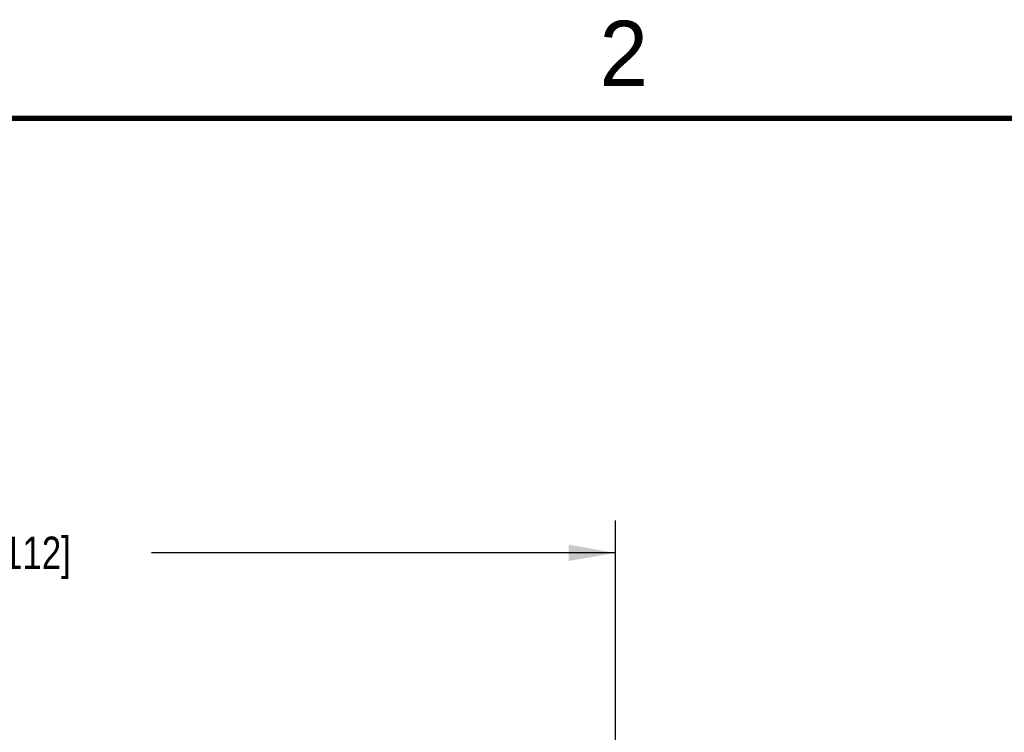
# Model space of a CAD drawing. Header units: inches. Extents: x 0 to 22, y 0 to 17.
# Tile 45 of 46: x 11.4 to 15.2, y 14.1 to 16.9. Entities that reach past the tile are written whole.
import ezdxf

# ---------------------------------------------------------------- set-up
doc = ezdxf.new("R2010")
doc.units = ezdxf.units.IN
doc.header["$LTSCALE"] = 1.21
doc.header["$MEASUREMENT"] = 0
doc.layers.get('0').update_dxf_attribs({"linetype": 'CONTINUOUS'})
doc.layers.add('DIMENSIONS', color=7, linetype='CONTINUOUS')
doc.styles.get("Standard").update_dxf_attribs({"font": 'txt', "width": 0.8})
doc.styles.add('TEXTSTYLE_2', font='txt')
doc.dimstyles.new('DIMSTYLE_1', dxfattribs={"dimtxt": 0.125, "dimasz": 0.18, "dimexe": 0.125, "dimexo": 0.0625, "dimgap": 0.0625, "dimtad": 0, "dimtih": 1, "dimtoh": 1, "dimdsep": 46, "dimtxsty": 'STANDARD', "dimblk": '_FILLED', "dimblk1": '_FILLED', "dimblk2": '_FILLED', "dimcen": 0.09, "dimadec": 0, "dimazin": 0, "dimtp": 0.02, "dimtm": 0.02, "dimtfac": 1, "dimtofl": 0, "dimtmove": 0, "dimatfit": 3, "dimldrblk": '_FILLED', "dimfxl": 1, "dimtolj": 1, "dimarcsym": 0})

# ---------------------------------------------------------------- blocks, each defined once
blk = doc.blocks.new('_FILLED')
at = {"color": 0, "linetype": 'BYBLOCK'}
blk.add_solid([(0, 0), (-1, 0.174), (-1, -0.174)], dxfattribs=at)
blk = doc.blocks.new('*D0')
at = {"layer": 'DIMENSIONS', "color": 2, "linetype": 'CONTINUOUS'}
for p, q in [((8.5739, 13.9325), (8.5739, 14.9557)), ((13.6862, 13.9325), (13.6862, 14.9557)), ((8.5739, 14.8307), (10.3551, 14.8307)), ((13.6862, 14.8307), (11.9051, 14.8307))]:
    blk.add_line(p, q, dxfattribs=at)
at = {"layer": 'DIMENSIONS', "color": 2, "linetype": 'CONTINUOUS', "xscale": 0.18, "yscale": 0.18, "zscale": 0.18, "rotation": 180}
blk.add_blockref('_FILLED', (8.5739, 14.8307), dxfattribs=at)
at = {"layer": 'DIMENSIONS', "color": 2, "linetype": 'CONTINUOUS', "xscale": 0.18, "yscale": 0.18, "zscale": 0.18}
blk.add_blockref('_FILLED', (13.6862, 14.8307), dxfattribs=at)
at = {"layer": 'DIMENSIONS', "color": 2, "linetype": 'CONTINUOUS', "insert": (11.1301, 14.8932), "char_height": 0.125, "width": 1.425, "attachment_point": 2, "line_spacing_factor": 0.9}
blk.add_mtext('129.85{\\Ftxt.shx;\\W1.000000;\\H0.125000; }[5.112]', dxfattribs=at)

msp = doc.modelspace()

# ---------------------------------------------------------------- linework, layer by layer
at = {"color": 7, "linetype": 'CONTINUOUS', "const_width": 0.02}
msp.add_lwpolyline([(21.5, 16.5), (0.5, 16.5)], dxfattribs=at)

# ---------------------------------------------------------------- texts
at = {"color": 2, "linetype": 'CONTINUOUS', "insert": (13.625, 16.875), "char_height": 0.25, "width": 0.25, "attachment_point": 1, "line_spacing_factor": 0.9, "style": 'TEXTSTYLE_2'}
msp.add_mtext('2', dxfattribs=at)

# ---------------------------------------------------------------- dimensions: what is measured, and where the dimension line sits
at = {"layer": 'DIMENSIONS', "color": 2, "linetype": 'CONTINUOUS'}
dim = msp.add_linear_dim(base=(13.6862, 14.8307), p1=(8.5739, 13.87), p2=(13.6862, 13.87), dimstyle='DIMSTYLE_1', dxfattribs=at)
dim.commit()
dim.dimension.update_dxf_attribs({"geometry": '*D0', "text_midpoint": (11.1301, 14.8307), "dimtype": 160})

doc.saveas('drawing.dxf')
